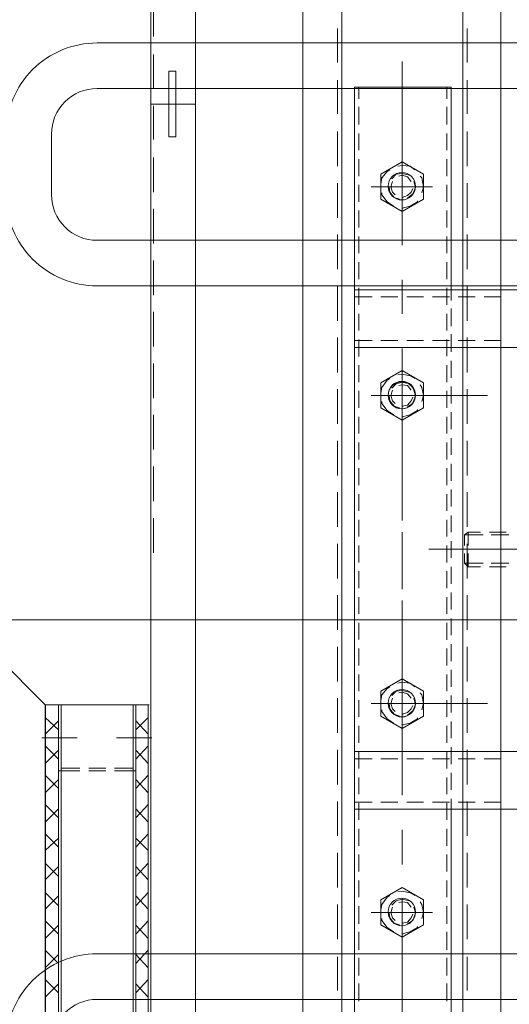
# Model space of a CAD drawing. Header units: millimetres. Extents: x -1435 to 74790, y -2508 to 13830.
# Tile 48 of 95: x 14970 to 15131, y 5493 to 5818. Entities that reach past the tile are written whole.
import ezdxf
from ezdxf.enums import TextEntityAlignment as Align

# ---------------------------------------------------------------- set-up
doc = ezdxf.new("R2010")
doc.units = ezdxf.units.MM
doc.layers.add('A-CEILING-01', color=7, linetype='Continuous', lineweight=5, true_color=0xd56ca8)
doc.layers.add('M-MEP-ELLG-LIGHT', color=5, linetype='Continuous', lineweight=15, true_color=0x0000ff)
doc.layers.add('A-LIGHT', color=1, linetype='Continuous', lineweight=5)
for name, color, linetype, true_color in [('ACMV-EQP-CHW', 30, 'Continuous', 0xff7f00), ('ACMV-FCU', 30, 'Continuous', 0xff7f00), ('RCP LAYOUT', 9, 'Continuous', 0x808080)]:
    doc.layers.add(name, color=color, linetype=linetype, true_color=true_color)
doc.styles.get("Standard").update_dxf_attribs({"font": 'arial.ttf'})

# ---------------------------------------------------------------- blocks, each defined once
blk = doc.blocks.new('LIGHT-600X600MM')
at = {"color": 0}
blk.add_line((300, 0), (-300, 0), dxfattribs=at)
for points in [[(-165, 160), (-165, 140, 0.414214), (-135, 110), (135, 110, 0.414214), (165, 140), (165, 160, 0.414214), (135, 190), (-135, 190, 0.414214)], [(-150, 160), (-150, 140, 0.414214), (-135, 125), (135, 125, 0.414214), (150, 140), (150, 160, 0.414214), (135, 175), (-135, 175, 0.414214)], [(-165, -160), (-165, -140, -0.414214), (-135, -110), (135, -110, -0.414214), (165, -140), (165, -160, -0.414214), (135, -190), (-135, -190, -0.414214)], [(-150, -160), (-150, -140, -0.414214), (-135, -125), (135, -125, -0.414214), (150, -140), (150, -160, -0.414214), (135, -175), (-135, -175, -0.414214)]]:
    blk.add_lwpolyline(points, format="xyb", close=True, dxfattribs=at)
blk.add_attdef('E', text='', height=100).set_placement((400, 250), align=Align.MIDDLE_CENTER)
blk = doc.blocks.new('A$C98a85b24')
at = {"layer": 'M-MEP-ELLG-LIGHT', "color": 8, "true_color": 0x808080}
blk.add_blockref('LIGHT-600X600MM', (10939.99, 5619.99), dxfattribs=at)
blk = doc.blocks.new('A$C256bf26b')
at = {"layer": 'A-CEILING-01', "true_color": 0x808080}
h = blk.add_hatch(dxfattribs=at)
h.set_pattern_fill('ANSI37', color=8, scale=2000)
h.set_pattern_definition([(45, (0, 0), (-176.7767, 176.7767), []), (135, (0, 0), (-176.7767, -176.7767), [])])
edge = h.paths.add_edge_path()
edge.add_line((17350, 13380), (12020, 13380))
edge.add_line((12020, 13380), (12020, 13280))
edge.add_line((12020, 13280), (11820, 13280))
edge.add_line((11820, 13280), (11820, 13380))
edge.add_line((11820, 13380), (6090, 13380))
edge.add_line((6090, 13380), (6090, 13280))
edge.add_line((6090, 13280), (5890, 13280))
edge.add_line((5890, 13280), (5890, 13380))
edge.add_line((5890, 13380), (350, 13380))
edge.add_line((350, 13380), (200, 13380))
edge.add_line((200, 13380), (200, 4520))
edge.add_line((200, 4520), (650, 4520))
edge.add_line((650, 4520), (650, 4220))
edge.add_line((650, 4220), (200, 4220))
edge.add_line((200, 4220), (200, 3270))
edge.add_line((200, 3270), (3945, 3270))
edge.add_line((3945, 3270), (3945, 3920))
edge.add_line((3945, 3920), (6135, 3920))
edge.add_line((6135, 3920), (6135, 3270))
edge.add_line((6135, 3270), (9805, 3270))
edge.add_line((9805, 3270), (9805, 3070))
edge.add_line((9805, 3070), (10125.7, 3070))
edge.add_line((10125.7, 3070), (10125.7, 3423))
edge.add_line((10125.7, 3423), (11242.06, 4539.36))
edge.add_line((11242.06, 4539.36), (10770.13, 5011.3))
edge.add_line((10770.13, 5011.3), (11904.42, 6145.58))
edge.add_line((11904.42, 6145.58), (14298.83, 8540))
edge.add_line((14298.83, 8540), (14450, 8540))
edge.add_line((14450, 8540), (14450, 9620))
edge.add_line((14450, 9620), (14450, 12330))
edge.add_arc((15200, 12330), 750, 90, 180, ccw=False)
edge.add_line((15200, 13080), (17350, 13080))
edge.add_line((17350, 13080), (17350, 13380))
h.paths.add_polyline_path([(5890.13, 11294.23), (6090.12, 11294.23), (6090.12, 11094.22), (5890.13, 11094.22)], flags=16)
h.paths.add_polyline_path([(5890.13, 9330), (6090.12, 9330), (6090.12, 9129.99), (5890.13, 9129.99)], flags=16)
h.paths.add_polyline_path([(5890, 8418.41), (6090, 8418.41), (6090, 8218.41), (5890, 8218.41)], flags=16)
h.paths.add_polyline_path([(5890, 6030), (6090, 6030), (6090, 5829.99), (5890, 5829.99)], flags=16)
h.paths.add_polyline_path([(11820, 8418.41), (12020, 8418.41), (12020, 8218.41), (11820, 8218.41)], flags=16)
h.paths.add_polyline_path([(11820, 9330), (12020, 9330), (12020, 9129.99), (11820, 9129.99)], flags=16)
h.paths.add_polyline_path([(11820.13, 11294.23), (12020.12, 11294.23), (12020.12, 11094.22), (11820.13, 11094.22)], flags=16)
at = {"layer": 'A-LIGHT', "color": 8, "true_color": 0x808080}
blk.add_blockref('A$C98a85b24', (4190, 0), dxfattribs=at)
blk = doc.blocks.new('AHU-7.5TR-CARRIER')
at = {"layer": 'ACMV-EQP-CHW', "lineweight": 15}
for points in [[(-445.39, -468.64), (-445.39, -547.33)], [(-445.39, -524.81), (-445.39, -573.66)], [(-530.81, -537.39), (-530.81, -598.24)], [(-511.79, -537.39), (-511.79, -598.24)], [(-359.68, -537.39), (-359.68, -598.24)], [(-378.69, -544.41), (-378.69, -598.23)], [(-450.07, -553.18), (-450.07, -547.33)], [(-440.7, -553.18), (-440.7, -547.33)], [(702.87, -615.2), (-744.36, -615.2), (-744.36, -549.97), (702.87, -549.97)], [(-528.47, -549.97), (-528.47, -555.52)], [(-514.13, -549.97), (-514.13, -555.52)], [(-450.95, -548.21), (-450.95, -553.76)], [(-439.54, -548.21), (-439.54, -553.76)], [(-376.35, -549.97), (-376.35, -555.52)], [(-362.02, -549.97), (-362.02, -555.52)], [(-495.99, -588.58), (-495.99, -554.35)], [(-394.48, -588.58), (-394.48, -554.35)], [(-450.95, -556.69), (-450.95, -560.79)], [(-450.07, -561.96), (-450.07, -555.82)], [(-440.7, -561.96), (-440.7, -555.82)], [(-439.54, -556.69), (-439.54, -560.79)], [(-528.47, -558.45), (-528.47, -564.01)], [(-514.13, -558.45), (-514.13, -564.01)], [(-446.56, -560.79), (-450.95, -560.79), (-450.07, -561.96), (-446.56, -561.96)], [(-443.92, -560.79), (-439.54, -560.79)], [(-439.54, -560.79), (-440.71, -561.96)], [(-376.35, -558.45), (-376.35, -564.01)], [(-362.02, -558.45), (-362.02, -564.01)], [(675.66, -562.54), (-717.44, -562.54)], [(-605.69, -561.08), (-616.81, -561.08)], [(-588.74, -561.08), (-599.85, -561.08)], [(-571.47, -561.08), (-582.88, -561.08)], [(-554.51, -561.08), (-565.91, -561.08)], [(-537.54, -561.08), (-548.95, -561.08)], [(-520.58, -561.08), (-531.98, -561.08)], [(-503.6, -561.08), (-515.02, -561.08)], [(-486.63, -561.08), (-498.04, -561.08)], [(-469.67, -561.08), (-481.08, -561.08)], [(-452.7, -561.08), (-464.11, -561.08)], [(-435.73, -561.08), (-447.14, -561.08)], [(-443.92, -561.96), (-440.7, -561.96)], [(-418.77, -561.08), (-430.18, -561.08)], [(-401.8, -561.08), (-413.21, -561.08)], [(-384.84, -561.08), (-396.25, -561.08)], [(-367.86, -561.08), (-379.28, -561.08)], [(-350.9, -561.08), (-362.3, -561.08)], [(-333.93, -561.08), (-345.34, -561.08)], [(-316.96, -561.08), (-328.37, -561.08)], [(-300, -561.08), (-311.12, -561.08)], [(-597.51, -566.35), (-597.51, -598.23), (-530.81, -598.23)], [(-530.81, -566.35), (-597.51, -566.35)], [(-527.3, -566.35), (-530.81, -566.35)], [(-528.47, -566.94), (-528.47, -572.5)], [(-518.81, -566.35), (-524.66, -566.35)], [(-510.33, -566.35), (-516.18, -566.35)], [(-514.13, -566.94), (-514.13, -572.5)], [(-501.84, -566.35), (-507.4, -566.35)], [(-493.36, -566.35), (-498.93, -566.35)], [(-484.88, -566.35), (-490.44, -566.35)], [(-476.4, -566.35), (-481.96, -566.35)], [(-467.91, -566.35), (-473.47, -566.35)], [(-459.44, -566.35), (-464.99, -566.35)], [(-450.95, -566.35), (-456.5, -566.35)], [(-442.46, -566.35), (-448.02, -566.35)], [(-433.99, -566.35), (-439.54, -566.35)], [(-425.5, -566.35), (-431.06, -566.35)], [(-417.02, -566.35), (-422.58, -566.35)], [(-408.53, -566.35), (-414.09, -566.35)], [(-400.05, -566.35), (-405.61, -566.35)], [(-391.56, -566.35), (-397.12, -566.35)], [(-383.08, -566.35), (-388.64, -566.35)], [(-374.6, -566.35), (-380.16, -566.35)], [(-376.35, -566.94), (-376.35, -572.5)], [(-366.11, -566.35), (-371.68, -566.35)], [(-359.68, -566.35), (-363.19, -566.35)], [(-362.02, -566.94), (-362.02, -572.5)], [(-281.87, -566.35), (-359.68, -566.35)], [(-593.7, -567.81), (-597.51, -567.81)], [(-585.21, -567.81), (-591.07, -567.81)], [(-576.73, -567.81), (-582.3, -567.81)], [(-568.26, -567.81), (-573.82, -567.81)], [(-559.77, -567.81), (-565.33, -567.81)], [(-551.28, -567.81), (-556.85, -567.81)], [(-542.8, -567.81), (-548.37, -567.81)], [(-534.32, -567.81), (-539.88, -567.81)], [(-525.84, -567.81), (-531.4, -567.81)], [(-517.35, -567.81), (-522.91, -567.81)], [(-508.88, -567.81), (-514.43, -567.81)], [(-500.38, -567.81), (-505.94, -567.81)], [(-491.9, -567.81), (-497.47, -567.81)], [(-483.42, -567.81), (-488.98, -567.81)], [(-474.94, -567.81), (-480.5, -567.81)], [(-466.46, -567.81), (-472.01, -567.81)], [(-457.97, -567.81), (-463.52, -567.81)], [(-449.48, -567.81), (-455.05, -567.81)], [(-441, -567.81), (-446.57, -567.81)], [(-432.52, -567.81), (-438.08, -567.81)], [(-424.03, -567.81), (-429.59, -567.81)], [(-415.55, -567.81), (-421.11, -567.81)], [(-407.07, -567.81), (-412.63, -567.81)], [(-398.58, -567.81), (-404.14, -567.81)], [(-390.1, -567.81), (-395.66, -567.81)], [(-381.62, -567.81), (-387.18, -567.81)], [(-373.13, -567.81), (-378.69, -567.81)], [(-364.65, -567.81), (-370.2, -567.81)], [(-356.17, -567.81), (-361.72, -567.81)], [(-347.69, -567.81), (-353.24, -567.81)], [(-339.2, -567.81), (-344.76, -567.81)], [(-330.72, -567.81), (-336.28, -567.81)], [(-321.94, -567.81), (-327.79, -567.81)], [(-313.46, -567.81), (-319.31, -567.81)], [(-304.96, -567.81), (-310.82, -567.81)], [(-296.49, -567.81), (-302.34, -567.81)], [(-564.74, -572.49), (-564.74, -592.67)], [(-495.99, -572.49), (-495.99, -592.67)], [(-394.48, -572.49), (-394.48, -592.67)], [(-325.75, -572.49), (-325.75, -592.67)], [(-568.84, -575.41), (-572.93, -582.44), (-568.84, -589.46)], [(-568.84, -575.41), (-560.65, -575.41)], [(-562.69, -576), (-564.74, -575.42), (-567.67, -576), (-568.26, -576.59)], [(-560.65, -589.46), (-556.56, -582.44), (-560.65, -575.42)], [(-528.47, -575.42), (-528.47, -580.97)], [(-514.13, -575.42), (-514.13, -580.97)], [(-500.09, -575.41), (-504.18, -582.44), (-500.09, -589.46)], [(-500.09, -575.41), (-491.9, -575.41)], [(-493.96, -576), (-495.99, -575.42), (-498.63, -576), (-499.5, -576.59)], [(-491.9, -589.46), (-487.8, -582.44), (-491.9, -575.42)], [(-398.58, -575.41), (-402.67, -582.44), (-398.58, -589.46)], [(-398.58, -575.41), (-390.39, -575.41)], [(-392.44, -576), (-394.49, -575.42), (-397.42, -576), (-398, -576.59)], [(-390.39, -589.46), (-386.3, -582.44), (-390.39, -575.42)], [(-376.35, -575.42), (-376.35, -580.97)], [(-362.02, -575.42), (-362.02, -580.97)], [(-329.84, -575.41), (-333.93, -582.44), (-329.84, -589.46)], [(-329.84, -575.41), (-321.65, -575.41)], [(-323.7, -576), (-325.75, -575.42), (-328.37, -576), (-329.25, -576.59)], [(-321.65, -589.46), (-317.56, -582.44), (-321.65, -575.42)], [(-570.3, -578.34), (-571.48, -579.8), (-571.76, -582.44), (-571.48, -583.9)], [(-568.55, -580.1), (-569.13, -582.44), (-568.84, -584.49), (-567.38, -585.94)], [(-566.5, -579.51), (-567.96, -580.68), (-568.55, -582.44), (-568.26, -583.6)], [(-560.94, -580.68), (-562.4, -578.93), (-564.45, -578.05), (-566.49, -578.63)], [(-561.23, -582.15), (-561.23, -582.44), (-561.82, -580.68), (-562.98, -579.51), (-564.16, -578.93)], [(-557.72, -582.15), (-557.72, -582.44), (-558.31, -579.8), (-559.77, -577.47), (-560.06, -577.47)], [(-501.55, -578.34), (-502.44, -579.8), (-503.02, -582.44), (-502.73, -583.9)], [(-499.8, -580.1), (-500.39, -582.44), (-499.8, -584.49), (-498.34, -585.94)], [(-497.75, -579.51), (-499.22, -580.68), (-499.5, -582.44), (-499.22, -583.6)], [(-492.2, -580.68), (-493.36, -578.93), (-495.7, -578.05), (-497.75, -578.63)], [(-492.49, -582.15), (-492.49, -582.44), (-492.77, -580.68), (-494.24, -579.51), (-495.42, -578.93)], [(-488.98, -582.15), (-488.98, -582.44), (-489.56, -579.8), (-491.03, -577.47), (-491.32, -577.47)], [(-400.05, -578.34), (-401.22, -579.8), (-401.51, -582.44), (-401.22, -583.9)], [(-398.29, -580.1), (-398.87, -582.44), (-398.58, -584.49), (-397.12, -585.94)], [(-396.25, -579.51), (-397.71, -580.68), (-398.29, -582.44), (-398, -583.6)], [(-390.68, -580.68), (-392.15, -578.93), (-394.2, -578.05), (-396.24, -578.63)], [(-390.99, -582.15), (-390.99, -582.44), (-391.56, -580.68), (-392.73, -579.51), (-393.9, -578.93)], [(-387.47, -582.15), (-387.47, -582.44), (-388.05, -579.8), (-389.52, -577.47), (-389.81, -577.47)], [(-331.3, -578.34), (-332.18, -579.8), (-332.76, -582.44), (-332.47, -583.9)], [(-329.54, -580.1), (-330.13, -582.44), (-329.54, -584.49), (-328.08, -585.94)], [(-327.5, -579.51), (-328.96, -580.68), (-329.25, -582.44), (-328.96, -583.6)], [(-321.94, -580.68), (-323.11, -578.93), (-325.45, -578.05), (-327.5, -578.63)], [(-322.23, -582.15), (-322.23, -582.44), (-322.53, -580.68), (-323.98, -579.51), (-325.16, -578.93)], [(-318.72, -582.15), (-318.72, -582.44), (-319.31, -579.8), (-320.77, -577.47), (-321.06, -577.47)], [(-545.43, -582.44), (-606, -582.44)], [(-564.74, -586.82), (-562.99, -586.53), (-561.23, -585.07), (-560.65, -583.31)], [(-522.91, -582.44), (-534.03, -582.44)], [(-454.75, -582.44), (-511.5, -582.44)], [(-462.36, -582.44), (-501.84, -582.44)], [(-495.7, -586.82), (-494.24, -586.53), (-492.49, -585.07), (-491.9, -583.31)], [(-439.54, -582.44), (-450.95, -582.44)], [(-432.23, -582.44), (-443.64, -582.44)], [(-388.64, -582.44), (-428.43, -582.44)], [(-364.36, -582.44), (-420.82, -582.44)], [(-394.48, -586.82), (-392.74, -586.53), (-390.99, -585.07), (-390.39, -583.31)], [(-341.55, -582.44), (-352.94, -582.44)], [(-273.68, -582.44), (-330.43, -582.44)], [(-325.45, -586.82), (-323.98, -586.53), (-322.23, -585.07), (-321.65, -583.31)], [(-570.3, -586.53), (-569.72, -587.41), (-567.67, -589.16), (-565.62, -589.46)], [(-566.5, -585.65), (-564.74, -586.24), (-562.98, -585.65), (-562.11, -584.78)], [(-562.69, -589.16), (-562.11, -589.16), (-559.77, -587.41), (-558.31, -585.36)], [(-528.47, -583.9), (-528.47, -589.46)], [(-514.13, -583.9), (-514.13, -589.46)], [(-501.55, -586.53), (-500.97, -587.41), (-498.63, -589.16), (-496.58, -589.46)], [(-497.75, -585.65), (-495.99, -586.24), (-494.24, -585.65), (-493.36, -584.78)], [(-493.96, -589.16), (-493.36, -589.16), (-491.03, -587.41), (-489.56, -585.36)], [(-400.05, -586.53), (-399.46, -587.41), (-397.42, -589.16), (-395.36, -589.46)], [(-396.25, -585.65), (-394.49, -586.24), (-392.73, -585.65), (-391.85, -584.78)], [(-392.44, -589.16), (-391.85, -589.16), (-389.51, -587.41), (-388.05, -585.36)], [(-376.35, -583.9), (-376.35, -589.46)], [(-362.02, -583.9), (-362.02, -589.46)], [(-331.3, -586.53), (-330.72, -587.41), (-328.37, -589.16), (-326.32, -589.46)], [(-327.5, -585.65), (-325.75, -586.24), (-323.98, -585.65), (-323.11, -584.78)], [(-323.7, -589.16), (-323.11, -589.16), (-320.77, -587.41), (-319.31, -585.36)], [(-568.84, -589.46), (-560.65, -589.46)], [(-500.09, -589.46), (-491.9, -589.46)], [(-398.58, -589.46), (-390.39, -589.46)], [(-329.84, -589.46), (-321.65, -589.46)], [(-528.47, -592.38), (-528.47, -598.24)], [(-514.13, -592.38), (-514.13, -598.24)], [(-376.35, -592.38), (-376.35, -598.24)], [(-362.02, -592.38), (-362.02, -598.24)], [(-597.51, -596.77), (-593.7, -596.77)], [(-591.07, -596.77), (-585.22, -596.77)], [(-582.3, -596.77), (-576.74, -596.77)], [(-573.82, -596.77), (-568.26, -596.77)], [(-565.33, -596.77), (-559.77, -596.77)], [(-556.85, -596.77), (-551.28, -596.77)], [(-548.36, -596.77), (-542.8, -596.77)], [(-539.88, -596.77), (-534.32, -596.77)], [(-531.4, -596.77), (-525.84, -596.77)], [(-530.81, -598.23), (-527.3, -598.23)], [(-359.68, -598.23), (-530.81, -598.23)], [(-524.66, -598.23), (-518.81, -598.23)], [(-522.91, -596.77), (-517.35, -596.77)], [(-516.18, -598.23), (-510.33, -598.23)], [(-514.43, -596.77), (-508.87, -596.77)], [(-507.4, -598.23), (-501.84, -598.23)], [(-505.94, -596.77), (-500.39, -596.77)], [(-498.93, -598.23), (-493.36, -598.23)], [(-497.46, -596.77), (-491.9, -596.77)], [(-490.44, -598.23), (-484.88, -598.23)], [(-488.98, -596.77), (-483.42, -596.77)], [(-481.96, -598.23), (-476.4, -598.23)], [(-480.5, -596.77), (-474.94, -596.77)], [(-473.47, -598.23), (-467.91, -598.23)], [(-472.01, -596.77), (-466.46, -596.77)], [(-464.99, -598.23), (-459.44, -598.23)], [(-463.52, -596.77), (-457.97, -596.77)], [(-456.5, -598.23), (-450.95, -598.23)], [(-455.05, -596.77), (-449.48, -596.77)], [(-448.02, -598.23), (-442.46, -598.23)], [(-446.56, -596.77), (-441, -596.77)], [(-439.54, -598.23), (-433.99, -598.23)], [(-438.08, -596.77), (-432.52, -596.77)], [(-431.06, -598.23), (-425.5, -598.23)], [(-429.59, -596.77), (-424.04, -596.77)], [(-422.58, -598.23), (-417.02, -598.23)], [(-421.11, -596.77), (-415.56, -596.77)], [(-414.09, -598.23), (-408.53, -598.23)], [(-412.63, -596.77), (-407.07, -596.77)], [(-405.61, -598.23), (-400.05, -598.23)], [(-404.14, -596.77), (-398.58, -596.77)], [(-397.12, -598.23), (-391.56, -598.23)], [(-395.66, -596.77), (-390.1, -596.77)], [(-388.64, -598.23), (-383.08, -598.23)], [(-387.18, -596.77), (-381.62, -596.77)], [(-380.16, -598.23), (-374.6, -598.23)], [(-378.69, -596.77), (-373.13, -596.77)], [(-371.68, -598.23), (-366.11, -598.23)], [(-370.2, -596.77), (-364.65, -596.77)], [(-363.19, -598.23), (-284.79, -598.23)], [(-361.72, -596.77), (-356.17, -596.77)], [(-353.24, -596.77), (-347.68, -596.77)], [(-344.76, -596.77), (-339.2, -596.77)], [(-336.27, -596.77), (-330.72, -596.77)], [(-327.79, -596.77), (-321.94, -596.77)], [(-319.31, -596.77), (-313.45, -596.77)], [(-310.82, -596.77), (-304.96, -596.77)], [(-302.34, -596.77), (-296.49, -596.77)], [(675.66, -602.33), (-717.44, -602.33)], [(-605.69, -603.79), (-616.81, -603.79)], [(-588.74, -603.79), (-599.85, -603.79)], [(-571.47, -603.79), (-582.88, -603.79)], [(-554.51, -603.79), (-565.91, -603.79)], [(-537.54, -603.79), (-548.95, -603.79)], [(-520.58, -603.79), (-531.98, -603.79)], [(-503.6, -603.79), (-515.02, -603.79)], [(-486.63, -603.79), (-498.04, -603.79)], [(-469.67, -603.79), (-481.08, -603.79)], [(-452.7, -603.79), (-464.11, -603.79)], [(-435.73, -603.79), (-447.14, -603.79)], [(-418.77, -603.79), (-430.18, -603.79)], [(-401.8, -603.79), (-413.21, -603.79)], [(-384.84, -603.79), (-396.25, -603.79)], [(-367.86, -603.79), (-379.28, -603.79)], [(-350.9, -603.79), (-362.3, -603.79)], [(-333.93, -603.79), (-345.34, -603.79)], [(-316.96, -603.79), (-328.37, -603.79)], [(-300, -603.79), (-311.12, -603.79)], [(-718.91, -650.6), (-718.91, -665.23), (719.25, -665.23)], [(677.13, -665.23), (677.13, -650.6), (-718.91, -650.6)], [(-591.95, -665.23), (-591.95, -650.59)], [(-625.31, -664.35), (-614.18, -664.35)], [(-608.33, -664.35), (-597.21, -664.35)], [(-591.36, -664.35), (-580.25, -664.35)], [(-574.4, -664.35), (-562.99, -664.35)], [(-557.43, -664.35), (-546.02, -664.35)], [(-540.46, -664.35), (-529.05, -664.35)], [(-523.5, -664.35), (-512.09, -664.35)], [(-506.53, -664.35), (-495.12, -664.35)], [(-489.56, -664.35), (-478.15, -664.35)], [(-472.6, -664.35), (-461.18, -664.35)], [(-455.62, -664.35), (-444.21, -664.35)], [(-421.26, -665.23), (-409.86, -665.23)], [(-404.3, -665.23), (-392.88, -665.23)], [(-394.06, -666.11), (-394.06, -665.81)], [(-394.06, -666.11), (405.94, -666.11)], [(-394.06, -670.2), (-394.06, -666.11)], [(-385.86, -670.2), (-389.96, -666.11)], [(-388.79, -670.2), (-384.4, -666.11)], [(-387.33, -665.23), (-375.92, -665.23)], [(-383.23, -676.64), (-383.23, -664.93)], [(-376.21, -670.2), (-380.6, -666.11)], [(-379.14, -670.2), (-374.75, -666.11)], [(-366.55, -670.2), (-370.95, -666.11)], [(-370.36, -665.23), (-358.95, -665.23)], [(-369.47, -670.2), (-365.1, -666.11)], [(-356.9, -670.2), (-361.3, -666.11)], [(-359.82, -670.2), (-355.44, -666.11)], [(-353.39, -665.23), (-341.98, -665.23)], [(-347.25, -670.2), (-351.64, -666.11)], [(-350.18, -670.2), (-346.08, -666.11)], [(-337.61, -670.2), (-341.98, -666.11)], [(-340.82, -670.2), (-336.43, -666.11)], [(-336.43, -665.23), (-325.02, -665.23)], [(-327.94, -670.2), (-332.33, -666.11)], [(-331.17, -670.2), (-326.77, -666.11)], [(-318.58, -670.2), (-322.97, -666.11)], [(-321.51, -670.2), (-317.12, -666.11)], [(-319.46, -665.23), (-308.05, -665.23)], [(-308.93, -670.2), (-313.32, -666.11)], [(-311.85, -670.2), (-307.47, -666.11)], [(-299.27, -670.2), (-303.66, -666.11)], [(-302.49, -665.23), (-291.09, -665.23)], [(-302.2, -670.2), (-297.81, -666.11)], [(-394.06, -670.2), (405.94, -670.2)], [(-394.06, -695.65), (-394.06, -670.2)], [(-394.06, -671.08), (405.94, -671.08)], [(-373.28, -677.22), (-373.28, -671.07)], [(-372.41, -677.22), (-372.41, -670.2)], [(-373.28, -685.7), (-373.28, -680.15)], [(-372.41, -685.7), (-372.41, -680.14)], [(-383.23, -701.21), (-383.23, -689.5)], [(-373.28, -694.78), (-373.28, -688.63)], [(-372.41, -695.65), (-372.41, -688.63)], [(405.94, -694.78), (-394.06, -694.78)], [(405.94, -695.65), (-394.06, -695.65)], [(-394.06, -695.65), (-394.06, -700.04)], [(-385.86, -695.65), (-389.96, -700.04)], [(-388.79, -695.65), (-384.4, -700.04)], [(-376.21, -695.65), (-380.61, -700.04)], [(-379.14, -695.65), (-374.75, -700.04)], [(-366.55, -695.65), (-370.95, -700.04)], [(-369.47, -695.65), (-365.1, -700.04)], [(-356.9, -695.65), (-361.29, -700.04)], [(-359.82, -695.65), (-355.44, -700.04)], [(-347.25, -695.65), (-351.64, -700.04)], [(-350.18, -695.65), (-346.08, -700.04)], [(-337.61, -695.65), (-341.98, -700.04)], [(-340.82, -695.65), (-336.43, -700.04)], [(-327.94, -695.65), (-332.33, -700.04)], [(-331.17, -695.65), (-326.77, -700.04)], [(-318.58, -695.65), (-322.97, -700.04)], [(-321.51, -695.65), (-317.12, -700.04)], [(-308.93, -695.65), (-313.32, -700.04)], [(-311.86, -695.65), (-307.47, -700.04)], [(-299.27, -695.65), (-303.66, -700.04)], [(-302.2, -695.65), (-297.81, -700.04)], [(-394.06, -699.75), (-394.06, -700.04)], [(-394.06, -700.04), (405.94, -700.04)]]:
    blk.add_lwpolyline(points, dxfattribs=at)
blk.add_lwpolyline([(-602.78, -657.03), (-602.78, -659.37), (-581.13, -659.37), (-581.13, -657.03)], close=True, dxfattribs=at)
for centre, radius in [((-564.88, -582.58), 4.52), ((-496.13, -582.58), 4.52), ((-496, -582.68), 4.44), ((-394.63, -582.6), 4.52), ((-394.62, -582.58), 4.52), ((-325.88, -582.58), 4.52)]:
    blk.add_circle(centre, radius, dxfattribs=at)
at = {"layer": 'ACMV-FCU', "color": 8, "true_color": 0x808080}
for p, q in [((-409.77, -715.75), (-394.06, -700.04)), ((-394.06, -700.04), (406.73, -700.04))]:
    blk.add_line(p, q, dxfattribs=at)

msp = doc.modelspace()

# ---------------------------------------------------------------- block references
at = {"rotation": 269.9999999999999}
msp.add_blockref('AHU-7.5TR-CARRIER', (15678, 5197.91), dxfattribs=at)
at = {"layer": 'RCP LAYOUT'}
msp.add_blockref('A$C256bf26b', (0, 0), dxfattribs=at)

doc.saveas('drawing.dxf')
